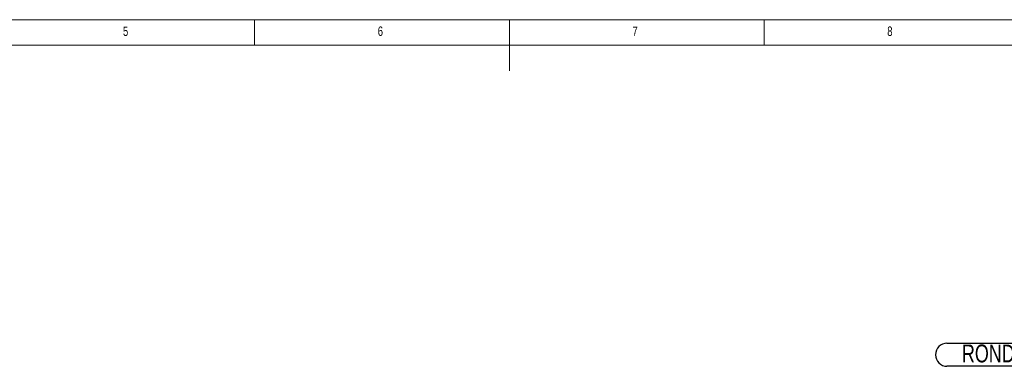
# Model space of a CAD drawing. Header units: millimetres. Extents: x 5 to 589, y 5 to 415.
# Tile 38 of 46: x 201 to 394, y 347 to 415. Entities that reach past the tile are written whole.
import ezdxf

# ---------------------------------------------------------------- set-up
doc = ezdxf.new("R2010")
doc.units = ezdxf.units.MM
doc.layers.add('NOTES', color=6, linetype='Continuous')
doc.styles.add('SLDTEXTSTYLE0', font='TXT', dxfattribs={"width": 0.75})

# ---------------------------------------------------------------- blocks, each defined once
blk = doc.blocks.new('SW_NOTE_3')
at = {"layer": 'NOTES', "color": 0}
for p, q in [((-33.08, 4.57), (0, 4.57)), ((0, 0.05), (-33.08, 0.05))]:
    blk.add_line(p, q, dxfattribs=at)
for centre, start, end in [((-33.08, 2.31), 90, 270), ((0, 2.31), 270, 90)]:
    blk.add_arc(centre, 2.26, start, end, dxfattribs=at)
at = {"layer": 'NOTES', "color": 0, "insert": (-16.78, 4.31), "char_height": 3.5, "attachment_point": 2, "style": 'SLDTEXTSTYLE0'}
blk.add_mtext('RONDELLE M12', dxfattribs=at)

msp = doc.modelspace()

# ---------------------------------------------------------------- linework, layer by layer
at = {"color": 7, "linetype": 'Continuous', "lineweight": 18}
for p, q in [((589, 415), (5, 415)), ((247, 410), (247, 415)), ((297, 415), (297, 405)), ((347, 410), (347, 415)), ((584, 410), (10, 410))]:
    msp.add_line(p, q, dxfattribs=at)

# ---------------------------------------------------------------- block references
at = {"layer": 'NOTES', "color": 211}
msp.add_blockref('SW_NOTE_3', (415.975, 346.989), dxfattribs=at)

# ---------------------------------------------------------------- texts
at = {"layer": 'NOTES', "color": 211, "char_height": 1.852, "attachment_point": 1, "style": 'SLDTEXTSTYLE0'}
for s, insert in [('5', (221.167, 413.668)), ('6', (271.167, 413.668)), ('7', (321.167, 413.668)), ('8', (371.167, 413.668))]:
    msp.add_mtext(s, dxfattribs=dict(at, insert=insert))

doc.saveas('drawing.dxf')
